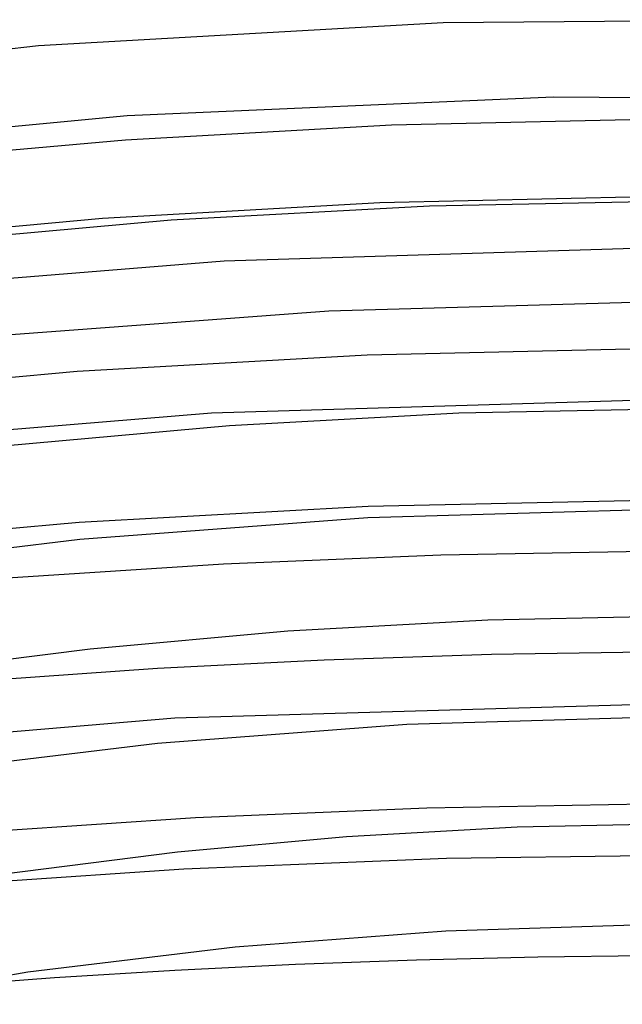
# Model space of a CAD drawing. Header units: millimetres. Extents: x -273 to 273, y -156 to 255.
# Tile 68 of 98: x -27 to -3, y 216 to 255. Entities that reach past the tile are written whole.
import ezdxf

# ---------------------------------------------------------------- set-up
doc = ezdxf.new("R2010")
doc.units = ezdxf.units.MM
doc.layers.add('HIDDEN', color=7, linetype='Continuous')
doc.layers.add('THICK', color=7, linetype='Continuous')

msp = doc.modelspace()

# ---------------------------------------------------------------- linework, layer by layer
at = {"layer": 'HIDDEN'}
for p, q in [((-6.198, 251.845), (-23.144, 251.102)), ((10.823, 251.728), (-6.198, 251.845)), ((-23.144, 251.102), (-40.01, 249.486)), ((-2.128, 245.86), (-19.291, 245.329)), ((-19.291, 245.329), (-36.406, 243.93)), ((-2, 235.826), (-13.559, 235.571)), ((-13.559, 235.571), (-25.049, 234.939)), ((-25.049, 234.939), (-36.409, 233.936)), ((-1.995, 229.791), (-8.66, 229.693)), ((-15.309, 229.474), (-21.937, 229.133)), ((-8.66, 229.693), (-15.309, 229.474)), ((-21.937, 229.133), (-28.526, 228.671)), ((-0.62, 227.76), (-21.245, 227.162)), ((-21.245, 227.162), (-41.803, 225.418)), ((-10.443, 221.585), (-20.887, 221.163)), ((0.041, 221.725), (-10.443, 221.585)), ((-20.887, 221.163), (-31.261, 220.461))]:
    msp.add_line(p, q, dxfattribs=at)
at = {"layer": 'THICK'}
for p, q in [((-10.582, 254.802), (-26.671, 253.881)), ((5.628, 254.925), (-10.582, 254.802)), ((-26.671, 253.881), (-42.453, 252.178)), ((-2, 250.967), (-12.637, 250.726)), ((-12.637, 250.726), (-23.209, 250.137)), ((-23.209, 250.137), (-33.659, 249.205)), ((-2, 247.896), (-13.095, 247.644)), ((-0.802, 247.722), (-11.13, 247.516)), ((-13.095, 247.644), (-24.12, 247.022)), ((-11.13, 247.516), (-21.395, 246.954)), ((-24.12, 247.022), (-35.014, 246.037)), ((-21.395, 246.954), (-31.539, 246.041)), ((-2, 243.716), (-15.128, 243.334)), ((-15.128, 243.334), (-28.111, 242.371)), ((-2, 241.861), (-13.599, 241.597)), ((-13.599, 241.597), (-25.123, 240.942)), ((-25.123, 240.942), (-36.507, 239.901)), ((-2, 239.826), (-19.794, 239.282)), ((-19.794, 239.282), (-37.537, 237.833)), ((-9.965, 239.286), (-19.073, 238.786)), ((-0.802, 239.472), (-9.965, 239.286)), ((-19.073, 238.786), (-28.073, 237.975)), ((-2, 235.465), (-13.577, 235.12)), ((-13.577, 235.12), (-25.026, 234.267)), ((-25.026, 234.267), (-36.292, 232.907)), ((-10.669, 233.641), (-19.308, 233.288)), ((-2, 233.791), (-10.669, 233.641)), ((-19.308, 233.288), (-27.9, 232.732)), ((-8.801, 231.057), (-16.751, 230.618)), ((-0.802, 231.222), (-8.801, 231.057)), ((-16.751, 230.618), (-24.608, 229.909)), ((-24.608, 229.909), (-32.788, 228.863)), ((-2, 227.214), (-12.026, 226.906)), ((-12.026, 226.906), (-21.939, 226.162)), ((-21.939, 226.162), (-31.691, 224.984)), ((-11.227, 223.592), (-20.421, 223.202)), ((-2, 223.756), (-11.227, 223.592)), ((-20.421, 223.202), (-29.554, 222.587)), ((-7.637, 222.827), (-14.429, 222.45)), ((-0.802, 222.971), (-7.637, 222.827)), ((-14.429, 222.45), (-21.143, 221.843)), ((-21.143, 221.843), (-28.138, 220.948)), ((-2, 218.963), (-10.472, 218.692)), ((-10.472, 218.692), (-18.849, 218.058)), ((-18.849, 218.058), (-27.086, 217.063)), ((-6.825, 217.665), (-11.645, 217.549)), ((-2, 217.72), (-6.825, 217.665)), ((-16.453, 217.373), (-21.253, 217.137)), ((-11.645, 217.549), (-16.453, 217.373)), ((-27.086, 217.063), (-34.738, 215.791)), ((-26.034, 216.841), (-30.796, 216.486)), ((-21.253, 217.137), (-26.034, 216.841))]:
    msp.add_line(p, q, dxfattribs=at)

doc.saveas('drawing.dxf')
